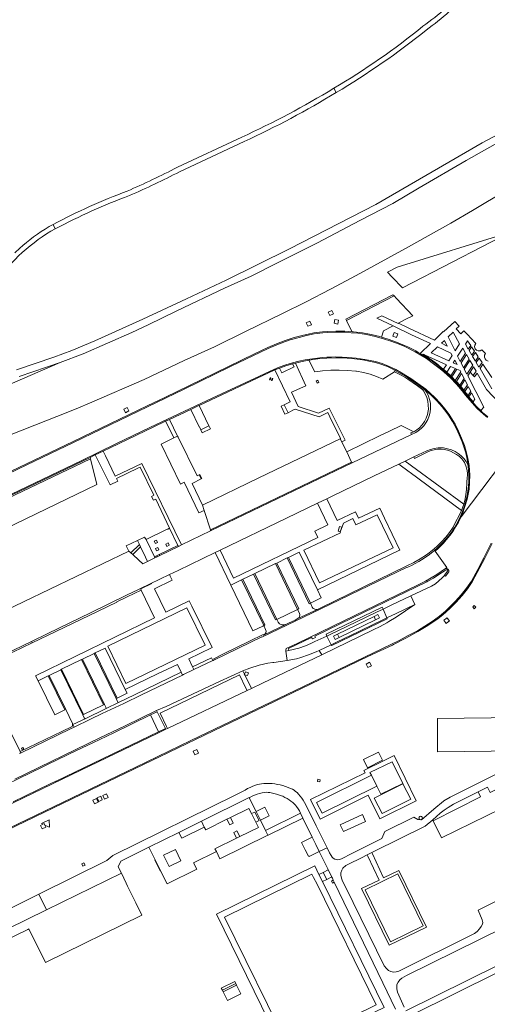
# Model space of a CAD drawing. Extents: x 148869 to 161638, y 453607 to 469810.
# Tile 99 of 256: x 151980 to 152173, y 461837 to 462245. Entities that reach past the tile are written whole.
import ezdxf

# ---------------------------------------------------------------- set-up
doc = ezdxf.new("R2010")
doc.units = 0
for name, color, linetype, lineweight in [('B-RO-VH-VERHARDING_ASFALT-GV', 251, 'CONTINUOUS', 18), ('B-RO-VH-VERHARDING_GESLOTEN-GV', 251, 'CONTINUOUS', 18), ('B-RO-VH-VERHARDING_HALFVERHARDING-GV', 251, 'CONTINUOUS', 18), ('B-RO-VH-VERHARDING_OPEN-GV', 251, 'CONTINUOUS', 18)]:
    doc.layers.add(name, color=color, linetype=linetype, lineweight=lineweight)

msp = doc.modelspace()

# ---------------------------------------------------------------- linework, layer by layer
at = {"layer": 'B-RO-VH-VERHARDING_ASFALT-GV'}
for points in [[(152164.81, 462258.07, -0.038399), (152146.36, 462242.22)], [(152147.68, 462240.66, 0.038193), (152166.2, 462256.61)], [(152146.36, 462242.22, -0.036708), (152109.44, 462216.53)], [(152110.43, 462214.78, 0.036575), (152147.68, 462240.66)], [(152109.44, 462216.53, -0.029788), (152071.39, 462196.32)], [(152072.42, 462194.52, 0.029052), (152110.43, 462214.78)], [(152044.74, 462183.84, -0.020072), (152024.01, 462173.99)], [(152024.89, 462172.13, 0.018289), (152045.63, 462181.98)], [(152024.01, 462173.99, 0.029574), (151993.31, 462160.2)], [(151994.26, 462158.38, -0.030822), (152024.89, 462172.13)], [(151969.58, 462135.89, -0.116201), (151994.26, 462158.38)], [(151993.31, 462160.2, 0.049423), (151980.82, 462151.42)], [(151980.82, 462151.42, 0.014267), (151977.52, 462148.41)]]:
    msp.add_lwpolyline(points, format="xyb", dxfattribs=at)
at = {"layer": 'B-RO-VH-VERHARDING_ASFALT-GV', "flags": 128}
for points in [[(152109.44, 462216.53), (152110.43, 462214.78)], [(152110.43, 462214.78), (152109.44, 462216.53)], [(152071.39, 462196.32), (152044.74, 462183.84)], [(152045.63, 462181.98), (152072.42, 462194.52)], [(151994.26, 462158.38), (151993.31, 462160.2)], [(151993.31, 462160.2), (151994.26, 462158.38)]]:
    msp.add_lwpolyline(points, dxfattribs=at)
at = {"layer": 'B-RO-VH-VERHARDING_GESLOTEN-GV', "flags": 128}
for points in [[(152142.18, 462122.37), (152135.44, 462129.45), (152134.38, 462130.57), (152114.68, 462120.38), (152114.92, 462119.93), (152117.04, 462115.75), (152117.67, 462115.7), (152121.3, 462115.25), (152124.89, 462114.59), (152128.45, 462113.75), (152129.14, 462113.54), (152130.01, 462116.03), (152134.03, 462118.11), (152127.32, 462121.29), (152129.35, 462122.33), (152136.08, 462119.18), (152136.19, 462119.25), (152139.04, 462120.74)], [(152166.1, 462110.03), (152164.8, 462111.96), (152163.89, 462110.6), (152165.12, 462108.52)], [(152164.01, 462106.84), (152162.8, 462108.91), (152160.67, 462105.67), (152161.8, 462103.46)], [(152167.68, 462107.69), (152166.48, 462109.47), (152165.45, 462107.89), (152166.58, 462106.03)], [(152167.26, 462086.53), (152167.1, 462086.72), (152166.29, 462087.7), (152165.38, 462088.81), (152164.99, 462089.32), (152163.7, 462091.02), (152163.3, 462091.52), (152161.98, 462093.14), (152161.57, 462093.61), (152160.17, 462095.14), (152159.74, 462095.59), (152158.3, 462097.06), (152157.86, 462097.47), (152156.26, 462098.96), (152154.88, 462100.2), (152154.08, 462100.84), (152152.88, 462101.78), (152152.49, 462102.09), (152151.39, 462102.96), (152151.07, 462103.2), (152150.64, 462103.53), (152150.48, 462103.64), (152148.64, 462104.93), (152147.08, 462106.02), (152146.4, 462106.47), (152146.29, 462106.32), (152147.8, 462105.31), (152148.96, 462104.54), (152150.64, 462103.33), (152152.84, 462101.67), (152154.37, 462100.42), (152155.65, 462099.3), (152157.49, 462097.61), (152159.36, 462095.76), (152161.13, 462093.87), (152162.53, 462092.23), (152163.51, 462090.99), (152164.58, 462089.61), (152165.9, 462087.94), (152167.15, 462086.43)], [(152156.11, 462102.05), (152146.93, 462106.13), (152147.08, 462106.02), (152148.64, 462104.93), (152150.48, 462103.64), (152150.64, 462103.53), (152151.07, 462103.2), (152151.39, 462102.96), (152152.49, 462102.09), (152152.88, 462101.78), (152154.08, 462100.84), (152154.88, 462100.2)], [(152159.52, 462103.92), (152158.81, 462102.85), (152160.45, 462102.13)], [(152165.47, 462104.33), (152164.36, 462106.25), (152162.1, 462102.84), (152163.15, 462100.8)], [(152166.93, 462101.82), (152165.81, 462103.74), (152163.46, 462100.17), (152164.51, 462098.13)], [(152169.25, 462105.36), (152168.04, 462107.14), (152166.91, 462105.43), (152168.05, 462103.51)], [(152170.82, 462103.03), (152169.63, 462104.8), (152168.39, 462102.92), (152169.51, 462101.02)], [(152143.34, 462074.05), (152144.37, 462074.7), (152145.58, 462075.67), (152146.67, 462076.79), (152147.6, 462078.04), (152148.36, 462079.4), (152148.94, 462080.84), (152149.33, 462082.35), (152149.53, 462083.89), (152149.54, 462084.53), (152149.42, 462086.08), (152149.11, 462087.61), (152148.6, 462089.09), (152147.91, 462090.49), (152147.04, 462091.78), (152144.34, 462093.77), (152140.43, 462096.46), (152139.77, 462096.89), (152134.91, 462099.69), (152134.63, 462099.16), (152136.79, 462098.07), (152138.91, 462096.89), (152140.16, 462096.06), (152144.04, 462093.32), (152146.26, 462091.61), (152146.62, 462091.24), (152147.3, 462090), (152147.92, 462088.49), (152148.34, 462086.92), (152148.57, 462085.31), (152148.6, 462083.68), (152148.52, 462082.96), (152148.18, 462081.41), (152147.66, 462079.91), (152146.95, 462078.49), (152146.06, 462077.17), (152145.9, 462076.96), (152144.9, 462075.92), (152143.78, 462075.03), (152142.54, 462074.3), (152141.38, 462073.81), (152141.67, 462073.17)], [(152159.8, 462100.44), (152157.81, 462101.32), (152156.26, 462098.96), (152157.86, 462097.47)], [(152162.01, 462099.05), (152161.72, 462099.61), (152160.36, 462100.19), (152158.3, 462097.06), (152159.74, 462095.59)], [(152168.4, 462099.34), (152167.28, 462101.23), (152165.87, 462098.91), (152167.19, 462097.53)], [(152083.15, 462095.75), (152083.43, 462096.59), (152083.13, 462096.69), (152082.85, 462095.85)], [(152084.01, 462095.47), (152084.29, 462096.31), (152083.98, 462096.41), (152083.7, 462095.57)], [(152102.52, 462094.45), (152103.27, 462094.83), (152102.89, 462095.63), (152102.12, 462095.28)], [(152163.37, 462096.39), (152162.33, 462098.43), (152160.17, 462095.14), (152161.57, 462093.61)], [(152164.73, 462093.72), (152163.69, 462095.75), (152161.98, 462093.14), (152163.3, 462091.52)], [(152166.1, 462091.04), (152165.05, 462093.09), (152163.7, 462091.02), (152164.99, 462089.32)], [(152167.77, 462087.76), (152166.41, 462090.41), (152165.38, 462088.81), (152166.29, 462087.7), (152167.1, 462086.72)], [(152156.56, 462067.27), (152154.89, 462067.58), (152154.27, 462067.63), (152152.62, 462067.62), (152151, 462067.4), (152149.41, 462066.99), (152147.89, 462066.39), (152142.52, 462063.88), (152142.84, 462063.29), (152147.24, 462065.44), (152148.58, 462066.06), (152149.76, 462066.49), (152150.98, 462066.79), (152152.43, 462067.02), (152153.9, 462067.05), (152155.06, 462066.92), (152156.44, 462066.67), (152157.77, 462066.23), (152159.03, 462065.6), (152160.29, 462064.93), (152161.41, 462064.11), (152162.41, 462063.14), (152163.25, 462062.03), (152163.58, 462061.5), (152164.15, 462060.17), (152164.54, 462058.78), (152164.73, 462057.34), (152164.73, 462055.9), (152164.7, 462055.57), (152164.57, 462053), (152164.34, 462050.57), (152164.09, 462048.21), (152163.63, 462045.88), (152163.21, 462044.28), (152162.33, 462041.75), (152161.6, 462040.14), (152159.6, 462036.26), (152158.83, 462034.79), (152157.4, 462032.64), (152155.82, 462030.61), (152154.08, 462028.71), (152152.2, 462026.95), (152151.05, 462025.88), (152148.93, 462024.16), (152147.77, 462023.32), (152145.2, 462021.63), (152142.52, 462020.1), (152139.75, 462018.76), (152103.84, 462001.29), (152102.94, 462000.84), (152094.38, 461996.77), (152093.48, 461996.33), (152090.75, 461995.01), (152089.84, 461994.56), (152080.41, 461990.03), (152080.27, 461990.3), (152074.64, 461987.55), (152063.87, 461982.27), (152059.85, 461980.3), (152059.98, 461979.87), (152060.05, 461979.82), (152079.66, 461989.34), (152079.74, 461989.18), (152104.04, 462000.92), (152139.58, 462018.1), (152140.05, 462018.25), (152141.83, 462019.09), (152143.1, 462019.78), (152144.58, 462020.54), (152146.9, 462021.93), (152149.12, 462023.48), (152151.21, 462025.2), (152152.29, 462026.15), (152154.33, 462028.13), (152156.22, 462030.24), (152157.96, 462032.48), (152159.54, 462034.84), (152160.25, 462036.06), (152161.58, 462038.63), (152162.73, 462041.29), (152163.69, 462044.03), (152163.99, 462045.07), (152164.63, 462047.83), (152165.07, 462050.63), (152165.32, 462053.45), (152165.37, 462056.28), (152165.09, 462060.24), (152164.92, 462060.62), (152164.16, 462061.99), (152163.23, 462063.24), (152162.16, 462064.37), (152160.94, 462065.35), (152159.73, 462066.07), (152158.18, 462066.76)], [(152054.9, 462054.89), (152054.06, 462056.65), (152053.72, 462056.48), (152054.61, 462054.75)], [(152156.85, 462017.21), (152156.5, 462017.53), (152156.06, 462017.68), (152155.64, 462017.65), (152152.11, 462015.16), (152149.81, 462013.74), (152147.45, 462012.43), (152144.36, 462010.85), (152113.66, 461996.06), (152094.37, 461986.67), (152089.8, 461984.51), (152089.61, 461983.85), (152089.66, 461983.45), (152090.93, 461983.74), (152090.67, 461984.49), (152100.29, 461989.07), (152100.63, 461988.47), (152101.9, 461989.08), (152101.59, 461989.67), (152117.18, 461997.17), (152147.92, 462012.16), (152148.36, 462012.39), (152150.71, 462013.7), (152152.95, 462015.19), (152155.48, 462016.88), (152155.53, 462016.93), (152155.9, 462017.12), (152156.33, 462017.12), (152156.38, 462017.09), (152156.55, 462016.84), (152156.53, 462016.53), (152155.3, 462014.85), (152155.66, 462014.48), (152157.02, 462016.3), (152157.03, 462016.77)], [(152023.69, 462006.58), (152008.88, 461999.33), (151991.11, 461990.71), (151984.36, 461987.46), (151984.7, 461986.88), (151994.43, 461991.54), (152011.95, 462000), (152019.71, 462003.78), (152019.65, 462003.9), (152023.98, 462005.98), (152024.03, 462005.88), (152029.78, 462008.68), (152029.45, 462009.38), (152028.71, 462009.02)], [(152135.26, 461999.03), (152143.04, 462002.77), (152141.3, 462006.37), (152133.51, 462002.65), (152129.83, 462000.89), (152131.41, 461997.19)], [(152167.6, 462002.35), (152166.96, 462001.73), (152167.6, 462001.03), (152168.25, 462001.65)], [(152106.63, 461989.71), (152108.42, 461986.08), (152110.57, 461987.12), (152119.85, 461991.61), (152126.52, 461994.88), (152128.95, 461996.03), (152131.41, 461997.19), (152129.83, 462000.89), (152127.2, 461999.63), (152110.85, 461991.78), (152108.8, 461990.77)], [(152126.77, 461996.46), (152111.64, 461989.1), (152110, 461988.3), (152109.33, 461989.67), (152111.02, 461990.48), (152126.1, 461997.78), (152127.72, 461998.56), (152128.36, 461997.24)], [(152111.02, 461990.48), (152111.64, 461989.1), (152126.77, 461996.46), (152126.1, 461997.78)], [(152126.77, 461996.46), (152128.36, 461997.24), (152127.72, 461998.56), (152126.1, 461997.78)], [(152089.66, 461983.45), (152090.16, 461979.51), (152094.02, 461980.27), (152095.78, 461980.81), (152099.01, 461981.87), (152102.17, 461983.12), (152103.42, 461983.67), (152103.45, 461983.69), (152108.42, 461986.08), (152106.63, 461989.71), (152101.65, 461987.45), (152101.32, 461987.28), (152099.93, 461986.55), (152097.75, 461985.65), (152094.96, 461984.71), (152090.93, 461983.74)], [(152109.33, 461989.67), (152110, 461988.3), (152111.64, 461989.1), (152111.02, 461990.48)], [(152051.62, 461975.8), (152059.47, 461979.55), (152058.88, 461980.73), (152051.06, 461976.96)], [(152046.9, 461973.55), (152046.34, 461974.68), (152026.98, 461965.33), (152020.41, 461962.14), (152015.25, 461959.64), (152006.65, 461955.46), (152001.55, 461953.03), (152002.05, 461952), (152008.81, 461955.24), (152013.65, 461957.55), (152022.61, 461961.82), (152029.95, 461965.32)], [(152074.12, 461974.52), (152072.88, 461974.9), (152072.51, 461973.94), (152072.42, 461973.69), (152072.66, 461973.62), (152073.74, 461973.3)], [(151980.56, 461942.51), (151981.19, 461942.82), (151980.86, 461943.49), (151980.23, 461943.19)], [(152134.48, 461940.25), (152130.33, 461938.2), (152121.94, 461933.99), (152122.38, 461933.11), (152099.87, 461921.96), (152103.86, 461913.89), (152123.64, 461923.73), (152128.55, 461913.96), (152143.57, 461921.38)], [(152102.38, 461920.75), (152125, 461932.01), (152124.44, 461933.12), (152133.55, 461937.61), (152138.02, 461928.65), (152128.92, 461924.16), (152127.22, 461927.56), (152104.6, 461916.3)], [(152125, 461932.01), (152102.38, 461920.75), (152104.6, 461916.3), (152127.22, 461927.56)], [(152103.7, 461929.26), (152103.86, 461930.19), (152102.91, 461930.4), (152102.7, 461929.43)], [(152129.42, 461916.23), (152141.3, 461922.14), (152138.03, 461928.5), (152126.23, 461922.56)], [(152138.03, 461928.5), (152141.3, 461922.14), (152129.42, 461916.23), (152126.23, 461922.56)], [(152077.18, 461912.56), (152078.53, 461913.24), (152076.74, 461916.82), (152075.39, 461916.15)], [(151991.8, 461910.51), (151991.77, 461913.54), (151988.59, 461912.03), (151989.16, 461911.76), (151989.65, 461911.99), (151989.94, 461911.39), (151991.48, 461910.66)], [(152065.27, 461913.79), (152066.44, 461911.45), (152067.87, 461912.16), (152066.69, 461914.5)], [(152146.12, 461914.35), (152146.02, 461914.72), (152145.75, 461914.99), (152145.39, 461915.09), (152145.02, 461914.99), (152144.75, 461914.72), (152144.66, 461914.35), (152144.76, 461913.99), (152145.03, 461913.72), (152145.39, 461913.63), (152145.76, 461913.73), (152146.02, 461914)], [(152069.22, 461905.98), (152070.56, 461906.64), (152069.38, 461908.98), (152068.05, 461908.32)], [(152041.36, 461894.23), (152046.22, 461896.63), (152043.92, 461901.29), (152039.06, 461898.89)], [(152005.67, 461894.36), (152006.59, 461894.84), (152006.12, 461895.78), (152005.18, 461895.33)], [(152037.65, 461892.41), (152037.83, 461892.5), (152035.6, 461896.99), (152035.42, 461896.9)], [(152084.51, 461826.37), (152084.95, 461825.48), (152085.39, 461824.58), (152087.38, 461820.54), (152087.81, 461819.65), (152088.04, 461819.2), (152089.71, 461815.79), (152125.29, 461833.41), (152126.61, 461834.07), (152130.28, 461835.89), (152104.82, 461887.97), (152103.3, 461890.87), (152101.61, 461894.48), (152060.91, 461874.45), (152082.75, 461829.96), (152083.19, 461829.07), (152083.63, 461828.17), (152084.07, 461827.27)], [(152104.82, 461887.97), (152106.6, 461888.89), (152105.09, 461891.77), (152103.3, 461890.87)], [(152090.85, 461819.15), (152064.26, 461873.31), (152100.43, 461891.11), (152101.11, 461889.67), (152102.55, 461886.91), (152126.95, 461837.02)], [(152090.85, 461819.15), (152126.95, 461837.02), (152102.55, 461886.91), (152101.11, 461889.67), (152100.43, 461891.11), (152064.26, 461873.31)], [(152122.41, 461884.61), (152132.95, 461863.05), (152146.41, 461869.61), (152135.92, 461891.21)]]:
    msp.add_lwpolyline(points, close=True, dxfattribs=at)
for points in [[(152173.14, 462080.54), (152171.04, 462082.34), (152170.25, 462083.11), (152168.91, 462084.36), (152166.95, 462086.42), (152165.4, 462088.3), (152165.14, 462088.61), (152162.91, 462091.5), (152160.52, 462094.26), (152157.98, 462096.9), (152155.3, 462099.38), (152152.49, 462101.72), (152149.55, 462103.9), (152146.5, 462105.92), (152145.15, 462106.71), (152144.38, 462107.16), (152143.35, 462107.76), (152140.1, 462109.43), (152139.47, 462109.73), (152138.77, 462110.06), (152135.4, 462111.47), (152131.95, 462112.71), (152129.14, 462113.54), (152128.45, 462113.75), (152124.89, 462114.59), (152121.3, 462115.25), (152117.67, 462115.7), (152117.04, 462115.75), (152114.02, 462115.96), (152110.37, 462116.01), (152106.72, 462115.87), (152104.82, 462115.72), (152101.21, 462115.27), (152098.82, 462114.7), (152096.88, 462114.27), (152093.11, 462113.28), (152089.39, 462112.09), (152085.74, 462110.72), (152082.17, 462109.16), (152076.61, 462106.53), (152055.11, 462096.08), (152039.62, 462088.49), (152032.24, 462084.98), (152001.63, 462070.27), (151982.4, 462060.97), (151962.95, 462051.72)], [(152173.09, 462080.19), (152171.43, 462081.52), (152168.81, 462083.97), (152167.64, 462085.11), (152165.74, 462087.38), (152163.84, 462089.65), (152162.6, 462091.24), (152160.22, 462093.99), (152157.7, 462096.61), (152155.04, 462099.08), (152152.91, 462100.78), (152150.78, 462102.49), (152147.81, 462104.57), (152143.15, 462107.41), (152138.6, 462109.69), (152136.07, 462110.7), (152133.54, 462111.71), (152130.09, 462112.84), (152126.58, 462113.78), (152123.02, 462114.53), (152119.44, 462115.08), (152116.72, 462115.32), (152114, 462115.56), (152110.37, 462115.61), (152106.74, 462115.47), (152104.9, 462115.28), (152101.3, 462114.88), (152098.2, 462114.13), (152095.1, 462113.39), (152091.37, 462112.3), (152089.54, 462111.67), (152085.89, 462110.35), (152082.33, 462108.8), (152066.78, 462101.3), (152047.54, 462091.92), (152024.67, 462080.91), (152001.8, 462069.91), (151982.46, 462060.63), (151963.12, 462051.36)], [(151963.12, 462051.36), (151982.46, 462060.63), (152001.8, 462069.91), (152024.67, 462080.91), (152047.54, 462091.92), (152066.78, 462101.3), (152082.33, 462108.8), (152085.89, 462110.35), (152089.54, 462111.67), (152091.37, 462112.3), (152095.1, 462113.39), (152098.2, 462114.13), (152101.3, 462114.88), (152104.9, 462115.28), (152106.74, 462115.47), (152110.37, 462115.61), (152114, 462115.56), (152116.72, 462115.32), (152119.44, 462115.08), (152123.02, 462114.53), (152126.58, 462113.78), (152130.09, 462112.84), (152133.54, 462111.71), (152136.07, 462110.7), (152138.6, 462109.69), (152143.15, 462107.41), (152147.81, 462104.57), (152150.78, 462102.49), (152152.91, 462100.78), (152155.04, 462099.08), (152157.7, 462096.61), (152160.22, 462093.99), (152162.6, 462091.24), (152163.84, 462089.65), (152165.74, 462087.38), (152167.64, 462085.11), (152168.81, 462083.97), (152171.43, 462081.52), (152173.09, 462080.19)], [(151976.36, 462048.11), (152008.62, 462063.69), (152010.76, 462064.72), (152014.06, 462066.27), (152016.93, 462067.63), (152027.83, 462072.94), (152034.68, 462076.2), (152039.8, 462078.64), (152041.45, 462079.42), (152050.26, 462083.53), (152053.68, 462085.14), (152053.75, 462085.17), (152084.76, 462099.78), (152085.1, 462099.92), (152086.96, 462100.68), (152089.69, 462101.65), (152092.45, 462102.47), (152093.63, 462102.77), (152096.43, 462103.41), (152099.09, 462103.91), (152102.82, 462104.44), (152106.58, 462104.77), (152110.35, 462104.9), (152113.24, 462104.87), (152116.86, 462104.64), (152120.41, 462104.21), (152122.17, 462103.9), (152123.95, 462103.58), (152126.66, 462102.96), (152129.31, 462102.15), (152131.9, 462101.14), (152134.41, 462099.96), (152134.91, 462099.69), (152139.77, 462096.89), (152140.43, 462096.46), (152144.34, 462093.77), (152147.04, 462091.78), (152147.4, 462091.49), (152149.83, 462089.35), (152152.13, 462087.07), (152154.28, 462084.65), (152156.28, 462082.1), (152156.88, 462081.22), (152158.56, 462078.58), (152160.06, 462075.83), (152161.38, 462072.99), (152162.52, 462070.07), (152163.29, 462068.07), (152164.08, 462065.51), (152164.69, 462062.89), (152165.09, 462060.24), (152165.37, 462056.28), (152165.32, 462053.45), (152165.07, 462050.63), (152164.63, 462047.83), (152163.99, 462045.07), (152163.69, 462044.03), (152162.73, 462041.29), (152161.58, 462038.63), (152160.25, 462036.06), (152159.54, 462034.84), (152157.96, 462032.48), (152156.22, 462030.24), (152154.33, 462028.13), (152152.29, 462026.15), (152151.21, 462025.2), (152151.44, 462024.87), (152152.79, 462026.11), (152153.59, 462026.85), (152154.8, 462028.17), (152156.01, 462029.48), (152157.42, 462031.33), (152158.82, 462033.18), (152159.96, 462035.02), (152161.09, 462036.85), (152161.91, 462038.54), (152162.13, 462039.02), (152162.75, 462040.37), (152163.73, 462043.41), (152164.7, 462046.34), (152165.47, 462050.58), (152165.62, 462053.43), (152165.77, 462056.29), (152165.49, 462060.28), (152164.9, 462063.28), (152164.42, 462065.6), (152163.48, 462068.56), (152162.33, 462071.68), (152161.08, 462074.58), (152159.66, 462077.39), (152158.06, 462080.12), (152157.21, 462081.45), (152155.59, 462083.62), (152153.5, 462086.13), (152151.26, 462088.5), (152149.37, 462090.22), (152147.48, 462091.95), (152144.27, 462094.27), (152141.3, 462096.33), (152139.99, 462097.23), (152137.54, 462098.64), (152135.1, 462100.05), (152132.06, 462101.51), (152129.44, 462102.52), (152126.76, 462103.35), (152123.81, 462103.97), (152122.24, 462104.29), (152118.69, 462104.82), (152115.53, 462105.1), (152112.98, 462105.25), (152110.12, 462105.26), (152108.45, 462105.24), (152106.55, 462105.17), (152104.66, 462105), (152102.77, 462104.84), (152099.62, 462104.38), (152097.68, 462104.05), (152094.94, 462103.48), (152092.34, 462102.85), (152089.57, 462101.99), (152086.82, 462101.06), (152084.6, 462100.15), (152059.12, 462088.15), (152033.64, 462076.15), (152019.28, 462069.23), (152004.92, 462062.31), (151976.19, 462048.47)], [(151976.19, 462048.47), (152004.92, 462062.31), (152019.28, 462069.23), (152033.64, 462076.15), (152059.12, 462088.15), (152084.6, 462100.15), (152086.82, 462101.06), (152089.57, 462101.99), (152092.34, 462102.85), (152094.94, 462103.48), (152097.68, 462104.05), (152099.62, 462104.38), (152102.77, 462104.84), (152104.66, 462105), (152106.55, 462105.17), (152108.45, 462105.24), (152110.12, 462105.26), (152112.98, 462105.25), (152115.53, 462105.1), (152118.69, 462104.82), (152122.24, 462104.29), (152123.81, 462103.97), (152126.76, 462103.35), (152129.44, 462102.52), (152132.06, 462101.51), (152135.1, 462100.05), (152137.54, 462098.64), (152139.99, 462097.23), (152141.3, 462096.33), (152144.27, 462094.27), (152147.48, 462091.95), (152149.37, 462090.22), (152151.26, 462088.5), (152153.5, 462086.13), (152155.59, 462083.62), (152157.21, 462081.45), (152158.06, 462080.12), (152159.66, 462077.39), (152161.08, 462074.58), (152162.33, 462071.68), (152163.48, 462068.56), (152164.42, 462065.6), (152164.9, 462063.28), (152165.49, 462060.28), (152165.77, 462056.29), (152165.62, 462053.43), (152165.47, 462050.58), (152164.7, 462046.34), (152163.73, 462043.41), (152162.75, 462040.37), (152162.13, 462039.02), (152187.45, 462072.54)], [(152187.45, 462072.54), (152162.13, 462039.02), (152161.91, 462038.54), (152161.09, 462036.85), (152159.96, 462035.02), (152158.82, 462033.18), (152157.42, 462031.33), (152156.01, 462029.48), (152154.8, 462028.17), (152153.59, 462026.85), (152152.79, 462026.11), (152151.44, 462024.87), (152156.21, 462018.12), (152155.64, 462017.65), (152156.06, 462017.68), (152156.5, 462017.53), (152156.85, 462017.21), (152157.03, 462016.77), (152157.02, 462016.3), (152155.66, 462014.48), (152155.3, 462014.85), (152155.25, 462014.78), (152154.36, 462013.78), (152152.98, 462012.5), (152151.48, 462011.37), (152149.87, 462010.41), (152141.3, 462006.37), (152143.04, 462002.77), (152135.28, 461997.51), (152132.28, 461995.75), (152131.42, 461995.21), (152128.67, 461993.64), (152125.81, 461992.25), (152104.48, 461981.94), (152079.95, 461970.11), (152075.4, 461967.91), (152073.57, 461967.1), (152040.69, 461951.39), (152039.95, 461951.09), (152036.66, 461949.43), (152004.77, 461934.1), (151925.2, 461895.72)], [(151974.08, 461909.2), (152004.96, 461924.01), (152096.08, 461968.01), (152123.51, 461981.18), (152133.71, 461985.98), (152134.1, 461986.17), (152139.23, 461988.76), (152144.26, 461991.53), (152148.39, 461994.1), (152152.44, 461996.78), (152154.53, 461998.48), (152155.9, 461999.68), (152157.63, 462001.24), (152160.14, 462003.79), (152162.51, 462006.47), (152164.72, 462009.27), (152166.77, 462012.2), (152171.94, 462021.89), (152174.98, 462027.97)], [(151975.2, 461910.12), (152027.57, 461935.37), (152050.35, 461946.37), (152093.42, 461967.1), (152114.95, 461977.46), (152136.48, 461987.82), (152140.27, 461989.85), (152144.05, 461991.88), (152147.12, 461993.82), (152150.19, 461995.77), (152153.24, 461997.95), (152155.63, 461999.97), (152157.11, 462001.39), (152159.81, 462004.09), (152162.16, 462006.75), (152164.36, 462009.54), (152166.43, 462012.41), (152169.01, 462017.24), (152171.58, 462022.08), (152174.63, 462028.16)], [(152174.63, 462028.16), (152171.58, 462022.08), (152169.01, 462017.24), (152166.43, 462012.41), (152164.36, 462009.54), (152162.16, 462006.75), (152159.81, 462004.09), (152157.11, 462001.39), (152155.63, 461999.97), (152153.24, 461997.95), (152150.19, 461995.77), (152147.12, 461993.82), (152144.05, 461991.88), (152140.27, 461989.85), (152136.48, 461987.82), (152114.95, 461977.46), (152093.42, 461967.1), (152050.35, 461946.37), (152027.57, 461935.37), (151975.2, 461910.12)], [(151964.28, 461923.58), (151988.8, 461935.34), (151991.37, 461936.57), (152003.05, 461942.23), (152009.74, 461945.43), (152018.43, 461949.66), (152033.69, 461957), (152036.41, 461958.31), (152036.16, 461958.82), (152023.16, 461952.53), (152012.69, 461947.52), (151977.47, 461930.4)], [(151925.2, 461895.72), (152004.77, 461934.1), (152036.66, 461949.43), (152039.95, 461951.09), (152039.78, 461951.38), (152036.96, 461949.99), (151994.55, 461929.61), (151994.53, 461929.66), (151992.09, 461928.42), (151976.88, 461921.07)], [(152197.97, 461943.08), (152157.64, 461922.91), (152155.05, 461921.46), (152154.81, 461921.32), (152150.83, 461918.06), (152145.72, 461913.59), (152144.2, 461913.73), (152142.59, 461914.72), (152130.61, 461908.78), (152129.36, 461905.8), (152126.26, 461904.27), (152116.97, 461899.67), (152112.62, 461897.48), (152111.84, 461897.18), (152110.95, 461897), (152109.89, 461897.32), (152109.16, 461897.74), (152108.77, 461898.16), (152108.33, 461898.75), (152107.67, 461899.97), (152106.68, 461901.97), (152103.46, 461900.44), (152106.96, 461893.27), (152107.16, 461892.86), (152107.18, 461892.82), (152108.6, 461889.91), (152108.64, 461889.84), (152108.87, 461889.36), (152109.27, 461888.54), (152109.65, 461887.76), (152129.7, 461846.07), (152135.04, 461835.14)], [(152185.22, 461884.19), (152169.17, 461876.16), (152170.9, 461872.23), (152171.08, 461871.03), (152171.03, 461870.38), (152170.48, 461869.4), (152169.74, 461868.5), (152168.77, 461867.39), (152167.7, 461866.47), (152136.36, 461850.89), (152135.31, 461850.61), (152134.14, 461850.51), (152133, 461850.73), (152132.06, 461851.2), (152131.21, 461852.01), (152130.35, 461853.17), (152114.37, 461885.81), (152113.09, 461888.21), (152112.61, 461889.41), (152112.36, 461890.66), (152112.43, 461891.59), (152112.8, 461892.74), (152113.24, 461893.5), (152114.51, 461894.6), (152115.49, 461895.18), (152120.9, 461897.88), (152123.24, 461899.05), (152125.23, 461900.04), (152126.26, 461900.55), (152147.2, 461911), (152150.38, 461913.64), (152153.53, 461916.28), (152155.06, 461917.53), (152156.72, 461918.68), (152159.04, 461920.12), (152169.21, 461925.13), (152173.02, 461927.05)], [(151966.64, 461864.51), (151990.65, 461876.27), (151987.43, 461882.76), (151975.57, 461876.89)], [(152259.76, 461815.32), (152247.41, 461840.22), (152227.77, 461879.96), (152218.04, 461875.13), (152216.11, 461874.19), (152214.96, 461873.6), (152215.64, 461872.3), (152139.28, 461834.49)], [(152138.62, 461835.96), (152135.76, 461842.22), (152135.52, 461843.63), (152135.53, 461845.34), (152136.07, 461846.4), (152136.76, 461847.34), (152137.64, 461848), (152139.52, 461849.06), (152190.15, 461874.12)], [(152141.01, 461832.39), (152160.25, 461841.94), (152161.54, 461842.59), (152216.71, 461869.94), (152217.48, 461870.32), (152220.46, 461871.81), (152221.15, 461872.11), (152221.72, 461872.27), (152222.61, 461872.4), (152223.32, 461872.35), (152224.15, 461872.22), (152224.78, 461871.97), (152225.44, 461871.65), (152225.93, 461871.28), (152226.37, 461870.89), (152226.74, 461870.47), (152226.93, 461870.24), (152227.14, 461869.86), (152255.15, 461813.26)]]:
    msp.add_lwpolyline(points, dxfattribs=at)
at = {"layer": 'B-RO-VH-VERHARDING_HALFVERHARDING-GV', "flags": 128}
for points in [[(152180.56, 462199.03), (152170.9, 462193.89), (152126.88, 462168.42), (152091.17, 462150), (152064.93, 462137.11), (152048.58, 462129.32), (152030.5, 462120.89), (152010.57, 462111.94), (152001.13, 462107.98), (151993.65, 462105.17), (151978.14, 462100.01)], [(152181.62, 462196.48), (152164.19, 462186.66), (152144.79, 462175.28), (152133.88, 462168.83), (152120.28, 462161.85), (152102.68, 462152.51), (152086.51, 462144.33), (152075.26, 462138.76), (152064.19, 462133.83), (152044.59, 462124.38), (152032.72, 462118.57), (152025.86, 462115.43), (152005.77, 462106.56), (151996.31, 462103.02), (151972.47, 462092.68)], [(151979.3, 462097.25), (151996.31, 462103.02), (152005.77, 462106.56), (152025.86, 462115.43), (152032.72, 462118.57), (152044.59, 462124.38), (152064.19, 462133.83), (152075.26, 462138.76), (152086.51, 462144.33), (152102.68, 462152.51), (152120.28, 462161.85), (152133.88, 462168.83), (152144.79, 462175.28), (152164.19, 462186.66), (152181.62, 462196.48)], [(151971.3, 462071.42), (151994.93, 462080.63), (152002.93, 462083.81), (152009.39, 462086.5), (152030.95, 462095.92), (152047.59, 462103.8), (152060.14, 462109.49), (152073.17, 462115.97), (152088, 462123.16), (152098.09, 462128.16), (152108.1, 462133.33), (152118.68, 462139.03), (152139.11, 462150.22), (152157.93, 462160.74), (152166.82, 462165.9), (152180.95, 462174.34)]]:
    msp.add_lwpolyline(points, dxfattribs=at)
for points in [[(152134.41, 462099.96), (152131.9, 462101.14), (152129.31, 462102.15), (152126.66, 462102.96), (152123.95, 462103.58), (152122.17, 462103.9), (152120.41, 462104.21), (152116.86, 462104.64), (152113.24, 462104.87), (152110.35, 462104.9), (152106.58, 462104.77), (152102.82, 462104.44), (152099.09, 462103.91), (152101.61, 462099.11), (152103.88, 462099.41), (152104.79, 462099.52), (152108.22, 462099.79), (152111.66, 462099.85), (152115.1, 462099.72), (152118.53, 462099.39), (152118.92, 462099.33), (152121.73, 462098.8), (152124.48, 462098.08), (152127.18, 462097.16), (152129.82, 462096.05), (152134.63, 462099.16), (152134.91, 462099.69)], [(152116.86, 462061.72), (152117.03, 462061.37), (152141.67, 462073.17), (152141.38, 462073.81), (152142.54, 462074.3), (152137.31, 462076.89), (152132.51, 462074.58), (152128.43, 462072.62), (152114.8, 462065.95)], [(152024.66, 462024.84), (152025.48, 462024.16), (152029.07, 462027.54), (152028.22, 462029.28), (152023.6, 462027.09)], [(152026.27, 462023.43), (152028.85, 462021.09), (152030.47, 462019.61), (152032.45, 462020.58), (152031.57, 462022.4), (152029.52, 462026.62)], [(152152.38, 461941.74), (152185.71, 461942.13), (152185.55, 461955.94), (152152.32, 461955.55)], [(152127.22, 461927.56), (152128.92, 461924.16), (152138.02, 461928.65), (152133.55, 461937.61), (152124.44, 461933.12), (152125, 461932.01)], [(152070.56, 461906.64), (152078.26, 461910.42), (152077.18, 461912.56), (152075.39, 461916.15), (152074.31, 461918.29), (152066.69, 461914.5), (152067.87, 461912.16), (152066.44, 461911.45), (152065.27, 461913.79), (152056.46, 461909.42), (152055.9, 461910.55), (152046.63, 461905.95), (152045.42, 461908.39), (152033, 461902.25), (152035.6, 461896.99), (152037.83, 461892.5), (152040.51, 461887.09), (152052.78, 461893.16), (152051.47, 461895.8), (152060.88, 461900.47), (152060.32, 461901.6), (152069.22, 461905.98), (152068.05, 461908.32), (152069.38, 461908.98)], [(152112.17, 461911.55), (152113.48, 461908.71), (152122.62, 461912.95), (152121.3, 461915.79)], [(152041.36, 461894.23), (152039.06, 461898.89), (152043.92, 461901.29), (152046.22, 461896.63)]]:
    msp.add_lwpolyline(points, close=True, dxfattribs=at)
at = {"layer": 'B-RO-VH-VERHARDING_OPEN-GV', "flags": 128}
for points in [[(152158.74, 462144.65), (152182.14, 462156.78), (152135.75, 462142.45), (152131.75, 462140.38), (152133.62, 462138.38), (152137.89, 462133.84)], [(152134.38, 462130.57), (152133.95, 462131.02), (152114.4, 462120.92), (152114.68, 462120.38)], [(152109.35, 462123.09), (152108.67, 462124.56), (152107.19, 462123.88), (152107.87, 462122.41)], [(152100.18, 462118.62), (152099.51, 462120.11), (152098.04, 462119.46), (152098.71, 462117.97)], [(152111.47, 462120.5), (152109.91, 462120.82), (152109.59, 462119.23), (152111.16, 462118.91)], [(152135.97, 462114.84), (152134.41, 462115.37), (152133.93, 462113.84), (152135.44, 462113.3)], [(152153.98, 462110.93), (152155.24, 462112.13), (152156.43, 462109.81)], [(152156.75, 462113.58), (152158.84, 462115.53), (152161.53, 462110.73), (152159.72, 462107.75)], [(152163.89, 462110.6), (152164.8, 462111.96), (152166.1, 462110.03), (152165.12, 462108.52)], [(152149.75, 462106.95), (152152.42, 462109.47), (152157.9, 462106.91), (152158.45, 462105.84), (152157.08, 462103.72)], [(152160.67, 462105.67), (152162.8, 462108.91), (152164.01, 462106.84), (152161.8, 462103.46)], [(152166.48, 462109.47), (152167.68, 462107.69), (152166.58, 462106.03), (152165.45, 462107.89)], [(152161.57, 462093.61), (152161.98, 462093.14), (152163.69, 462095.75), (152164.73, 462093.72), (152163.3, 462091.52), (152163.7, 462091.02), (152165.05, 462093.09), (152166.1, 462091.04), (152164.99, 462089.32), (152165.38, 462088.81), (152166.41, 462090.41), (152167.77, 462087.76), (152167.1, 462086.72), (152167.26, 462086.53), (152167.15, 462086.43), (152165.9, 462087.94), (152164.58, 462089.61), (152163.51, 462090.99), (152162.53, 462092.23), (152161.13, 462093.87), (152159.36, 462095.76), (152157.49, 462097.61), (152155.65, 462099.3), (152154.37, 462100.42), (152152.84, 462101.67), (152150.64, 462103.33), (152148.96, 462104.54), (152147.8, 462105.31), (152146.29, 462106.32), (152146.4, 462106.47), (152147.08, 462106.02), (152146.93, 462106.13), (152156.11, 462102.05), (152154.88, 462100.2), (152156.26, 462098.96), (152157.81, 462101.32), (152159.8, 462100.44), (152157.86, 462097.47), (152158.3, 462097.06), (152160.36, 462100.19), (152161.72, 462099.61), (152162.01, 462099.05), (152159.74, 462095.59), (152160.17, 462095.14), (152162.33, 462098.43), (152163.37, 462096.39)], [(152158.81, 462102.85), (152159.52, 462103.92), (152160.45, 462102.13)], [(152164.36, 462106.25), (152165.47, 462104.33), (152163.15, 462100.8), (152162.1, 462102.84)], [(152163.46, 462100.17), (152165.81, 462103.74), (152166.93, 462101.82), (152164.51, 462098.13)], [(152168.04, 462107.14), (152169.25, 462105.36), (152168.05, 462103.51), (152166.91, 462105.43)], [(152169.63, 462104.8), (152170.82, 462103.03), (152169.51, 462101.02), (152168.39, 462102.92)], [(152093.63, 462102.77), (152092.45, 462102.47), (152093.05, 462101.14), (152087.92, 462098.74), (152086.96, 462100.68), (152085.1, 462099.92), (152091.46, 462086.71), (152088.88, 462085.46), (152090.53, 462082.2), (152092.56, 462083.2), (152093.55, 462083.66), (152103.38, 462080.47), (152107.02, 462082.24), (152107.89, 462080.44), (152112.18, 462071.47), (152112.12, 462071.43), (152112.75, 462070.13), (152114.11, 462070.77), (152107.62, 462084.12), (152103.18, 462081.98), (152094.67, 462084.71), (152091.91, 462090.66), (152097.93, 462093.35)], [(152023.28, 462082.19), (152024.74, 462082.91), (152024.02, 462084.37), (152022.56, 462083.65)], [(152057.76, 462076.74), (152053.75, 462085.17), (152053.68, 462085.14), (152050.26, 462083.53), (152053.75, 462076.33), (152053.85, 462076.38), (152054.47, 462075.11)], [(152090.53, 462082.2), (152088.88, 462085.46), (152087.64, 462084.85), (152089.27, 462081.57)], [(152044.84, 462072.48), (152041.45, 462079.42), (152039.8, 462078.64), (152043.12, 462072.19), (152043.35, 462071.75)], [(152054.47, 462075.11), (152055.05, 462073.92), (152058.46, 462075.57), (152058.1, 462076.32), (152057.98, 462076.26), (152057.76, 462076.74)], [(152045.04, 462072.07), (152044.84, 462072.48), (152043.35, 462071.75), (152038.07, 462069.14), (152046.02, 462052.61), (152046.37, 462052.78), (152047.61, 462053.37), (152053.69, 462040.72), (152055.86, 462041.75), (152055.16, 462043.93), (152050.82, 462052.91), (152054.61, 462054.75), (152053.72, 462056.48), (152052.88, 462056.05)], [(152116.86, 462061.72), (152114.8, 462065.95), (152113.1, 462069.42), (152112.75, 462070.13), (152112.12, 462071.43), (152078.44, 462055.18), (152055.16, 462043.93), (152055.86, 462041.75), (152058.4, 462033.66)], [(151971.22, 462045.1), (152008.75, 462063.15), (152008.62, 462063.69), (151976.36, 462048.11), (151947.02, 462034.07), (151947.47, 462033.68)], [(151951.11, 462030.51), (151953.84, 462028.13), (151956.45, 462025.86), (151956.81, 462026.05), (151956.79, 462026.1), (152011.37, 462052.42), (152008.75, 462063.15), (151971.22, 462045.1), (151947.47, 462033.68)], [(152015.02, 462064.29), (152014.06, 462066.27), (152010.76, 462064.72), (152016.92, 462052.3), (152020.16, 462053.82), (152019.59, 462054.96), (152028.39, 462059.21), (152029.36, 462059.69), (152035.02, 462047.97), (152034.12, 462047.53), (152034.91, 462045.91), (152035.8, 462046.34), (152041.55, 462034.41), (152044.99, 462027.25), (152045.21, 462026.8), (152046.45, 462027.41), (152030.09, 462061.14), (152019.08, 462055.89)], [(152058.52, 462033.28), (152117.03, 462061.37), (152116.86, 462061.72), (152058.4, 462033.66)], [(152141.11, 462057.38), (152162.33, 462041.75), (152163.21, 462044.28), (152143.7, 462058.66), (152138.96, 462062.16), (152136.35, 462060.89), (152140.61, 462057.76)], [(152106.52, 462046.53), (152102.74, 462044.7), (152107.06, 462035.74), (152101.63, 462033.15), (152102.9, 462030.47), (152067.96, 462013.69), (152062.41, 462025.2), (152060.44, 462024.25), (152066.86, 462010.81), (152071.35, 462012.96), (152071.82, 462013.19), (152076.29, 462015.34), (152076.77, 462015.57), (152085.38, 462019.71), (152085.85, 462019.93), (152090.24, 462022.05), (152090.67, 462022.26), (152095.18, 462024.42), (152102.68, 462008.81), (152136.7, 462025.22), (152136.83, 462025.28), (152130.46, 462038.46), (152128.45, 462042.66), (152119.71, 462038.47), (152118.39, 462041.17), (152110.85, 462037.58)], [(152113.44, 462036.43), (152114.61, 462037), (152117.4, 462038.34), (152118.62, 462035.7), (152127.44, 462039.84), (152134, 462026.26), (152120.39, 462019.7), (152120.34, 462019.79), (152103.62, 462011.72), (152097.12, 462025.23), (152112.23, 462032.45), (152112.14, 462032.67)], [(152031.78, 462029.71), (152035.24, 462022.53), (152036.12, 462022.94), (152037.21, 462023.47), (152044.99, 462027.25), (152041.55, 462034.41), (152040.74, 462034.02), (152040.52, 462033.91)], [(152112.8, 462034.74), (152112.17, 462032.85), (152111.23, 462033.18), (152111.87, 462035.07)], [(152112.8, 462034.74), (152111.87, 462035.07), (152111.23, 462033.18), (152112.17, 462032.85)], [(152029.52, 462026.62), (152031.57, 462022.4), (152032.45, 462020.58), (152035.48, 462022.06), (152035.24, 462022.53), (152031.78, 462029.71), (152031.16, 462030.69), (152028.22, 462029.28), (152029.07, 462027.54)], [(152029.52, 462026.62), (152029.07, 462027.54), (152025.48, 462024.16), (152026.27, 462023.43)], [(152035.18, 462028.98), (152036.13, 462029.42), (152036.6, 462028.5), (152035.65, 462028.07)], [(152035.68, 462025.89), (152036.64, 462026.35), (152037.12, 462025.41), (152036.16, 462024.96)], [(152040.42, 462026.83), (152039.95, 462027.77), (152040.9, 462028.23), (152041.36, 462027.29)], [(152036.12, 462022.94), (152036.34, 462022.48), (152037.44, 462023.01), (152037.21, 462023.47)], [(152094.48, 462000.75), (152095.22, 461999.11), (152095.39, 461998.46), (152095.29, 461997.77), (152094.94, 461997.18), (152094.38, 461996.77), (152102.94, 462000.84), (152102.26, 462000.69), (152101.57, 462000.8), (152101.29, 462000.97), (152100.98, 462001.16), (152100.56, 462001.72), (152099.79, 462003.29), (152099.33, 462003.09), (152090.24, 462022.05), (152085.85, 462019.93), (152094.97, 462000.96)], [(152090.24, 462022.05), (152099.33, 462003.09), (152099.79, 462003.29), (152090.67, 462022.26)], [(152099.79, 462003.29), (152104.28, 462005.45), (152102.68, 462008.81), (152095.18, 462024.42), (152090.67, 462022.26)], [(152085.87, 461996.6), (152094.48, 462000.75), (152085.38, 462019.71), (152076.77, 462015.57)], [(152085.38, 462019.71), (152094.48, 462000.75), (152094.97, 462000.96), (152085.85, 462019.93)], [(151991.37, 461973.22), (151991.74, 461973.39), (151996.52, 461975.74), (151996.88, 461975.93), (152005.14, 461979.93), (152005.49, 461980.12), (152010.39, 461982.51), (152010.75, 461982.68), (152014.88, 461984.69), (152023.18, 461967.56), (152036.52, 461973.99), (152044.74, 461977.95), (152046.34, 461974.68), (152046.9, 461973.55), (152047.3, 461973.74), (152051.62, 461975.8), (152051.06, 461976.96), (152049.44, 461980.26), (152053.99, 461982.51), (152059.08, 461984.94), (152050.71, 462002.05), (152049.65, 462004.23), (152040.02, 461999.57), (152035.32, 462009.25), (152042.63, 462012.82), (152041.8, 462014.53), (152041.5, 462015.14), (152029.45, 462009.38), (152029.78, 462008.68), (152035.34, 461997.27), (151986.13, 461973.27), (151987.22, 461971.21)], [(152080.49, 461994.02), (152081.24, 461992.43), (152081.43, 461991.76), (152081.33, 461991.06), (152080.97, 461990.46), (152080.41, 461990.03), (152089.84, 461994.56), (152088.92, 461994.28), (152087.95, 461994.34), (152087.07, 461994.76), (152086.4, 461995.46), (152085.87, 461996.6), (152085.41, 461996.39), (152076.29, 462015.34), (152071.82, 462013.19), (152080.96, 461994.27), (152080.67, 461994.1)], [(152076.29, 462015.34), (152085.41, 461996.39), (152085.87, 461996.6), (152076.77, 462015.57)], [(152133.51, 462002.65), (152141.3, 462006.37), (152149.87, 462010.41), (152151.48, 462011.37), (152152.98, 462012.5), (152154.36, 462013.78), (152155.25, 462014.78), (152155.3, 462014.85), (152156.53, 462016.53), (152156.55, 462016.84), (152156.38, 462017.09), (152156.33, 462017.12), (152155.9, 462017.12), (152155.53, 462016.93), (152155.48, 462016.88), (152152.95, 462015.19), (152150.71, 462013.7), (152148.36, 462012.39), (152147.92, 462012.16), (152117.18, 461997.17), (152101.59, 461989.67), (152101.9, 461989.08), (152100.63, 461988.47), (152100.29, 461989.07), (152090.67, 461984.49), (152090.93, 461983.74), (152094.96, 461984.71), (152097.75, 461985.65), (152099.93, 461986.55), (152101.32, 461987.28), (152101.65, 461987.45), (152106.63, 461989.71), (152106.27, 461990.43), (152129.47, 462001.72), (152129.83, 462000.89)], [(152029.63, 462009.21), (152029.58, 462009.33), (152034.1, 462011.56), (152034.15, 462011.43)], [(152029.63, 462009.21), (152034.15, 462011.43), (152034.1, 462011.56), (152029.58, 462009.33)], [(152080.49, 461994.02), (152071.35, 462012.96), (152066.86, 462010.81), (152076, 461991.86), (152080.13, 461993.85)], [(152080.49, 461994.02), (152080.67, 461994.1), (152080.96, 461994.27), (152071.82, 462013.19), (152071.35, 462012.96)], [(152125.81, 461992.25), (152128.67, 461993.64), (152131.42, 461995.21), (152132.28, 461995.75), (152135.28, 461997.51), (152143.04, 462002.77), (152135.26, 461999.03), (152131.41, 461997.19), (152131.58, 461996.8), (152108.59, 461985.74), (152108.42, 461986.08), (152103.45, 461983.69), (152103.42, 461983.67), (152104.48, 461981.94)], [(152129.83, 462000.89), (152129.47, 462001.72), (152106.27, 461990.43), (152106.63, 461989.71), (152108.8, 461990.77), (152110.85, 461991.78), (152127.2, 461999.63)], [(152023.43, 461970.01), (152015.93, 461985.5), (152048.7, 462001.4), (152056.22, 461985.93)], [(152108.42, 461986.08), (152108.59, 461985.74), (152131.58, 461996.8), (152131.41, 461997.19), (152128.95, 461996.03), (152126.52, 461994.88), (152119.85, 461991.61), (152110.57, 461987.12)], [(152155.78, 461996.85), (152154.98, 461996.22), (152155.99, 461994.94), (152156.77, 461995.55), (152157.27, 461995.95), (152156.27, 461997.23)], [(151969.64, 461980.39), (151969.92, 461979.82), (151975.93, 461982.69), (151976.65, 461983.03), (151984.7, 461986.88), (151984.36, 461987.46)], [(152015.25, 461959.64), (152020.41, 461962.14), (152020.12, 461962.37), (152019.44, 461963.81), (152010.39, 461982.51), (152005.49, 461980.12), (152014.55, 461961.4), (152015.12, 461960.23)], [(152019.44, 461963.81), (152019.82, 461964), (152010.75, 461982.68), (152010.39, 461982.51)], [(152010.75, 461982.68), (152019.82, 461964), (152023.93, 461966), (152023.18, 461967.56), (152014.88, 461984.69)], [(152005.98, 461957.25), (152014.2, 461961.22), (152005.14, 461979.93), (151996.88, 461975.93)], [(152005.49, 461980.12), (152005.14, 461979.93), (152014.2, 461961.22), (152014.55, 461961.4)], [(152123.57, 461976.63), (152125.04, 461977.38), (152124.29, 461978.83), (152122.83, 461978.08)], [(151991.37, 461973.22), (151987.22, 461971.21), (151994.05, 461957.08), (151998.23, 461959.1)], [(151991.37, 461973.22), (151998.23, 461959.1), (151998.57, 461959.26), (151991.74, 461973.39)], [(152001.35, 461953.45), (152001.55, 461953.03), (152006.65, 461955.46), (152006.17, 461955.88), (152005.58, 461957.06), (151996.52, 461975.74), (151991.74, 461973.39), (151998.57, 461959.26)], [(152005.58, 461957.06), (152005.98, 461957.25), (151996.88, 461975.93), (151996.52, 461975.74)], [(152072.66, 461973.62), (152072.42, 461973.69), (152072.51, 461973.94), (152071.88, 461975.29), (152062.13, 461970.84), (152040.08, 461960.57), (152036.16, 461958.82), (152036.41, 461958.31), (152039.78, 461951.38), (152039.95, 461951.09), (152040.69, 461951.39), (152040.25, 461952.29), (152037.68, 461957.79), (152070.42, 461973.58), (152073.07, 461968.08), (152073.57, 461967.1), (152075.4, 461967.91)], [(152036.41, 461958.31), (152033.69, 461957), (152036.96, 461949.99), (152039.78, 461951.38)], [(151979.85, 461941.22), (152000.51, 461951.26), (152002.05, 461952), (152001.55, 461953.03), (152001.35, 461953.45), (152001.37, 461952.66), (152001.24, 461952.3), (151996.91, 461950.2), (151979.66, 461941.83)], [(152211.76, 461946.38), (152205.15, 461943.02), (152203.4, 461941.06), (152202.92, 461941.9), (152199.39, 461940.19), (152200.46, 461938.04), (152200.57, 461937.85), (152193.65, 461930.13), (152189.2, 461927.93), (152187.49, 461931.47), (152174.11, 461924.91), (152173.02, 461927.05), (152169.21, 461925.13), (152170.15, 461923.07), (152150.6, 461913.23), (152154.08, 461906.07), (152191.21, 461924.41), (152190.79, 461925.28), (152195.54, 461927.56)], [(152052.04, 461940.5), (152053.51, 461941.18), (152052.83, 461942.65), (152051.35, 461941.96)], [(152121.72, 461938.53), (152123.41, 461935.14), (152129.63, 461938.24), (152127.94, 461941.63)], [(152021.6, 461891.43), (152020.29, 461894.11), (152021.32, 461896.44), (152029.05, 461900.29), (152033, 461902.25), (152045.42, 461908.39), (152054.68, 461913.01), (152074.4, 461922.84), (152074.45, 461922.74), (152075.64, 461923.33), (152076.66, 461923.8), (152077.71, 461924.2), (152078.78, 461924.53), (152079.87, 461924.79), (152080.67, 461924.91), (152081.47, 461924.97), (152082.27, 461924.95), (152083.07, 461924.85), (152084.15, 461924.65), (152085.23, 461924.4), (152086.29, 461924.09), (152087.33, 461923.72), (152088.35, 461923.31), (152089.24, 461922.89), (152090.11, 461922.43), (152090.94, 461921.92), (152091.75, 461921.36), (152092.53, 461920.76), (152093.1, 461920.24), (152093.62, 461919.68), (152094.1, 461919.08), (152094.69, 461918.2), (152095.23, 461917.28), (152095.72, 461916.32), (152096.68, 461914.33), (152100.55, 461906.4), (152102.04, 461903.35), (152103.46, 461900.44), (152106.68, 461901.97), (152102.18, 461911.12), (152097.92, 461919.75), (152097.41, 461920.72), (152096.84, 461921.67), (152096.22, 461922.57), (152095.54, 461923.44), (152094.82, 461924.27), (152094.26, 461924.83), (152093.65, 461925.34), (152093.01, 461925.81), (152092.33, 461926.22), (152091.62, 461926.58), (152090.57, 461927.02), (152089.51, 461927.41), (152088.42, 461927.75), (152087.32, 461928.03), (152086.21, 461928.27), (152085.08, 461928.45), (152083.94, 461928.58), (152082.79, 461928.65), (152081.64, 461928.67), (152080.5, 461928.63), (152079.61, 461928.55), (152078.73, 461928.41), (152077.86, 461928.2), (152077.02, 461927.93), (152075.93, 461927.51), (152074.87, 461927.03), (152073.83, 461926.49), (152072.83, 461925.9), (152068.97, 461923.99), (152018.04, 461898.79), (152015.55, 461896.74), (151987.43, 461882.76), (151990.65, 461876.27)], [(152014.6, 461922.16), (152016.07, 461922.83), (152015.41, 461924.3), (152013.93, 461923.64)], [(152010.51, 461920.2), (152011.99, 461920.89), (152011.31, 461922.36), (152009.83, 461921.67)], [(152012.23, 461921.19), (152013.71, 461921.84), (152013.05, 461923.32), (152011.58, 461922.67)], [(152055.9, 461910.55), (152056.46, 461909.42), (152065.27, 461913.79), (152066.69, 461914.5), (152074.31, 461918.29), (152075.39, 461916.15), (152076.74, 461916.82), (152078.53, 461913.24), (152077.18, 461912.56), (152078.26, 461910.42), (152070.56, 461906.64), (152069.22, 461905.98), (152060.32, 461901.6), (152060.88, 461900.47), (152062.36, 461897.46), (152082.24, 461907.28), (152081.27, 461909.2), (152079.12, 461913.47), (152077.33, 461917.04), (152074.45, 461922.74), (152074.4, 461922.84), (152054.68, 461913.01)], [(152077.33, 461917.04), (152079.12, 461913.47), (152082.7, 461915.27), (152080.9, 461918.84)], [(152081.27, 461909.2), (152082.24, 461907.28), (152082.27, 461907.22), (152096.68, 461914.33), (152095.72, 461916.32)], [(151989.16, 461911.76), (151988.17, 461911.28), (151988.87, 461909.82), (151990.35, 461910.53), (151989.94, 461911.39), (151989.65, 461911.99)], [(152055.9, 461910.55), (152054.68, 461913.01), (152045.42, 461908.39), (152046.63, 461905.95)], [(152099, 461898.47), (152099.22, 461898.58), (152099.29, 461898.43), (152103.46, 461900.44), (152102.04, 461903.35), (152100.55, 461906.4), (152096.14, 461904.22), (152097.64, 461901.17)], [(152123.49, 461898.52), (152128.23, 461888.63), (152120.99, 461885.15), (152132.4, 461861.61), (152147.83, 461869.17), (152136.36, 461892.6), (152130.09, 461889.55), (152125.45, 461899.52), (152125.23, 461900.04), (152123.24, 461899.05)], [(151990.65, 461876.27), (151966.64, 461864.51), (151971.91, 461862.79), (151982.92, 461868.21), (151983.35, 461868.46), (151990.22, 461854.51), (152030.05, 461874.16), (152027.59, 461879.19), (152024.19, 461886.13), (152023.56, 461887.41), (152021.6, 461891.43)], [(152106.6, 461888.89), (152108.6, 461889.91), (152107.18, 461892.82), (152105.09, 461891.77)], [(152108.52, 461888.17), (152108.89, 461887.38), (152109.65, 461887.76), (152109.27, 461888.54)], [(152122.41, 461884.61), (152135.92, 461891.21), (152146.41, 461869.61), (152132.95, 461863.05)], [(152063.37, 461843.05), (152068.92, 461845.77), (152068.49, 461846.65), (152062.94, 461843.93)], [(152063.37, 461843.05), (152063.69, 461842.4), (152069.24, 461845.12), (152068.92, 461845.77)], [(152063.69, 461842.4), (152065.45, 461838.81), (152071, 461841.53), (152069.24, 461845.12)]]:
    msp.add_lwpolyline(points, close=True, dxfattribs=at)
for points in [[(152173.3, 462103.6), (152172.57, 462103.9), (152172.03, 462104.46), (152171.78, 462105.2), (152171.84, 462105.97), (152172.23, 462106.65), (152170.73, 462108.23), (152170.03, 462107.88), (152169.25, 462107.84), (152168.53, 462108.14), (152167.99, 462108.7), (152167.73, 462109.43), (152167.8, 462110.21), (152168.18, 462110.89), (152164.59, 462114.66), (152163.21, 462116.09), (152161.97, 462114.92), (152160.08, 462116.88), (152161.32, 462118.08), (152159.48, 462119.98), (152154.92, 462115.68), (152154.78, 462115.82), (152151.07, 462112.29), (152140.54, 462117.21), (152136.19, 462119.25), (152136.08, 462119.18), (152129.35, 462122.33), (152127.32, 462121.29), (152134.03, 462118.11), (152141.65, 462114.5), (152149.52, 462110.81), (152145.15, 462106.71), (152146.5, 462105.92), (152149.55, 462103.9), (152152.49, 462101.72), (152155.3, 462099.38), (152157.98, 462096.9), (152160.52, 462094.26), (152162.91, 462091.5), (152165.14, 462088.61), (152165.4, 462088.3), (152166.95, 462086.42), (152168.91, 462084.36), (152170.25, 462083.11), (152171.57, 462084.5), (152164.94, 462097.48), (152165.87, 462098.91), (152167.28, 462101.23), (152168.4, 462099.34), (152167.19, 462097.53), (152167.68, 462097.01), (152168.73, 462098.56), (152172.67, 462091.78), (152178.02, 462086.16)], [(152174.84, 462092.07), (152169.97, 462100.43), (152171.19, 462102.32), (152174.91, 462096.83)], [(151969.64, 461980.39), (151984.36, 461987.46), (151991.11, 461990.71), (152008.88, 461999.33), (152023.69, 462006.58), (152028.71, 462009.02), (152029.45, 462009.38), (152041.5, 462015.14), (152045.15, 462016.88), (152060.44, 462024.25), (152062.41, 462025.2), (152089.96, 462038.48), (152102.74, 462044.7), (152106.52, 462046.53), (152109.01, 462047.74), (152126.21, 462055.99), (152136.35, 462060.89), (152138.96, 462062.16), (152142.52, 462063.88), (152147.89, 462066.39), (152149.41, 462066.99), (152151, 462067.4), (152152.62, 462067.62), (152154.27, 462067.63), (152154.89, 462067.58), (152156.56, 462067.27), (152158.18, 462066.76), (152159.73, 462066.07), (152160.94, 462065.35), (152162.16, 462064.37), (152163.23, 462063.24), (152164.16, 462061.99), (152164.92, 462060.62), (152165.09, 462060.24), (152164.69, 462062.89), (152164.08, 462065.51), (152163.29, 462068.07), (152162.52, 462070.07), (152161.38, 462072.99), (152160.06, 462075.83), (152158.56, 462078.58), (152156.88, 462081.22), (152156.28, 462082.1), (152154.28, 462084.65), (152152.13, 462087.07), (152149.83, 462089.35), (152147.4, 462091.49), (152147.04, 462091.78), (152147.91, 462090.49), (152148.6, 462089.09), (152149.11, 462087.61), (152149.42, 462086.08), (152149.54, 462084.53), (152149.53, 462083.89), (152149.33, 462082.35), (152148.94, 462080.84), (152148.36, 462079.4), (152147.6, 462078.04), (152146.67, 462076.79), (152145.58, 462075.67), (152144.37, 462074.7), (152143.34, 462074.05), (152141.67, 462073.17), (152117.03, 462061.37), (152058.52, 462033.28), (152046.45, 462027.41), (152045.21, 462026.8), (152037.44, 462023.01), (152036.34, 462022.48), (152035.48, 462022.06), (152032.45, 462020.58), (152030.47, 462019.61), (152028.85, 462021.09), (152026.27, 462023.43), (152025.48, 462024.16), (152024.66, 462024.84), (151970.05, 461998.59)], [(151977.47, 461930.4), (152012.69, 461947.52), (152023.16, 461952.53), (152036.16, 461958.82), (152040.08, 461960.57), (152062.13, 461970.84), (152071.88, 461975.29), (152074.78, 461976.43), (152078.63, 461977.65), (152082.21, 461978.45), (152084.31, 461978.71), (152084.68, 461978.69), (152090.16, 461979.51), (152089.66, 461983.45), (152089.61, 461983.85), (152089.8, 461984.51), (152094.37, 461986.67), (152113.66, 461996.06), (152144.36, 462010.85), (152147.45, 462012.43), (152149.81, 462013.74), (152152.11, 462015.16), (152155.64, 462017.65), (152156.21, 462018.12), (152151.44, 462024.87), (152151.21, 462025.2), (152149.12, 462023.48), (152146.9, 462021.93), (152144.58, 462020.54), (152143.1, 462019.78), (152141.83, 462019.09), (152140.05, 462018.25), (152139.58, 462018.1), (152104.04, 462000.92), (152079.74, 461989.18), (152079.66, 461989.34), (152060.05, 461979.82), (152059.98, 461979.87), (152059.6, 461979.63), (152059.47, 461979.55), (152051.62, 461975.8), (152047.3, 461973.74), (152046.9, 461973.55), (152029.95, 461965.32), (152022.61, 461961.82), (152013.65, 461957.55), (152008.81, 461955.24), (152002.05, 461952), (152000.51, 461951.26), (151979.85, 461941.22), (151979.4, 461941.01)], [(151979.4, 461941.01), (151979.85, 461941.22), (151979.66, 461941.83), (151976.27, 461948.92)]]:
    msp.add_lwpolyline(points, dxfattribs=at)

doc.saveas('drawing.dxf')
